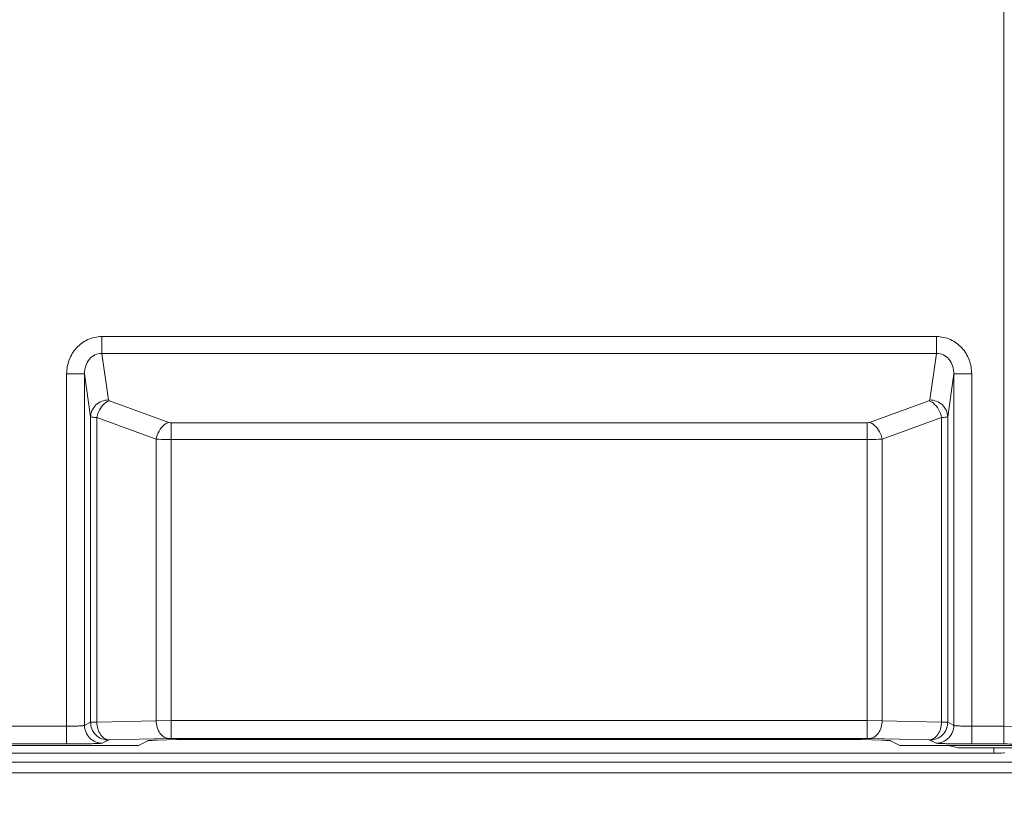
# Model space of a CAD drawing. Header units: millimetres. Extents: x -296 to 295, y -209 to 209.
# Tile 66 of 144: x -230 to -216, y 124 to 135. Entities that reach past the tile are written whole.
import ezdxf

# ---------------------------------------------------------------- set-up
doc = ezdxf.new("R2010")
doc.units = ezdxf.units.MM
doc.header["$MEASUREMENT"] = 0
doc.layers.add('layer 1', color=7, linetype='Continuous')

msp = doc.modelspace()

# ---------------------------------------------------------------- hatches: boundary and pattern name
at = {"layer": 'layer 1'}
h = msp.add_hatch(color=252, dxfattribs=at)
edge = h.paths.add_edge_path()
edge.add_spline(control_points=[(-217.3249, 116.9481), (-217.3249, 116.9481), (-217.3249, 120.4436), (-217.3249, 120.4436), (-217.3249, 120.4436), (-213.8249, 123.9481), (-213.8249, 123.9481), (-213.8249, 123.9481), (-213.8249, 120.4527), (-213.8249, 120.4527), (-213.8249, 120.4527), (-217.3249, 116.9481), (-217.3249, 116.9481)], knot_values=[0, 0, 0, 0, 0.25, 0.25, 0.25, 0.5, 0.5, 0.5, 0.75, 0.75, 0.75, 1, 1, 1, 1], degree=3, periodic=1)

# ---------------------------------------------------------------- linework, layer by layer
at = {"layer": 'layer 1', "color": 1, "lineweight": 0}
msp.add_open_spline([(295.3283, 209.2747), (295.3283, 209.2747), (295.3283, -208.9236), (295.3283, -208.9236), (295.3283, -208.9236), (-296.1944, -208.9236), (-296.1944, -208.9236), (-296.1944, -208.9236), (-296.1944, 209.2747), (-296.1944, 209.2747), (-296.1944, 209.2747), (295.3283, 209.2747), (295.3283, 209.2747)], degree=3, knots=[0, 0, 0, 0, 0.25, 0.25, 0.25, 0.5, 0.5, 0.5, 0.75, 0.75, 0.75, 1, 1, 1, 1], dxfattribs=at)
at = {"layer": 'layer 1', "color": 5, "lineweight": 0}
msp.add_open_spline([(-281.2487, 194.7284), (-281.2487, 194.7284), (-281.2487, -197.0649), (-281.2487, -197.0649), (-281.2487, -197.0649), (283.3586, -197.0649), (283.3586, -197.0649)], degree=3, knots=[0, 0, 0, 0, 0.5, 0.5, 0.5, 1, 1, 1, 1], dxfattribs=at)
at = {"layer": 'layer 1', "lineweight": 9}
for points in [[(-216.0614, 161.0802), (-216.0614, 161.0802), (-216.0614, 124.43), (-216.0614, 124.43)], [(-228.7046, 129.9034), (-228.7046, 129.9034), (-228.7046, 130.1383), (-228.7046, 130.1383)], [(-217.0039, 130.1383), (-217.0039, 130.1383), (-228.7046, 130.1383), (-228.7046, 130.1383)], [(-217.0039, 130.1383), (-217.0039, 130.1383), (-217.0039, 129.9034), (-217.0039, 129.9034)], [(-228.7046, 129.9034), (-228.7046, 129.9034), (-228.6106, 129.2506), (-228.6106, 129.2506)], [(-228.7046, 129.9034), (-228.7046, 129.9034), (-217.0039, 129.9034), (-217.0039, 129.9034)], [(-217.0979, 129.2506), (-217.0979, 129.2506), (-217.0039, 129.9034), (-217.0039, 129.9034)], [(-229.1963, 129.6157), (-229.1963, 129.6157), (-229.1963, 124.43), (-229.1963, 124.43)], [(-229.1963, 129.6157), (-229.1963, 129.6157), (-228.9467, 129.6157), (-228.9467, 129.6157)], [(-228.9467, 124.6908), (-228.9467, 124.6908), (-228.9467, 129.6157), (-228.9467, 129.6157)], [(-228.8603, 129.0156), (-228.8603, 129.0156), (-228.9467, 129.6157), (-228.9467, 129.6157)], [(-216.7619, 129.6157), (-216.7619, 129.6157), (-216.8483, 129.0156), (-216.8483, 129.0156)], [(-216.7619, 129.6157), (-216.7619, 129.6157), (-216.7619, 124.6908), (-216.7619, 124.6908)], [(-216.7619, 129.6157), (-216.7619, 129.6157), (-216.5122, 129.6157), (-216.5122, 129.6157)], [(-216.5122, 124.43), (-216.5122, 124.43), (-216.5122, 129.6157), (-216.5122, 129.6157)], [(-228.5966, 129.2391), (-228.5966, 129.2391), (-227.7648, 128.9364), (-227.7648, 128.9364)], [(-217.9437, 128.9364), (-217.9437, 128.9364), (-217.112, 129.2391), (-217.112, 129.2391)], [(-228.8603, 129.0156), (-228.8603, 129.0156), (-228.8603, 124.734), (-228.8603, 124.734)], [(-228.7733, 124.7349), (-228.7733, 124.7349), (-228.7733, 129.0042), (-228.7733, 129.0042)], [(-227.9416, 128.7014), (-227.9416, 128.7014), (-228.7733, 129.0042), (-228.7733, 129.0042)], [(-227.7308, 124.5086), (-227.7308, 124.5086), (-227.7308, 128.9312), (-227.7308, 128.9312)], [(-217.9778, 128.9312), (-217.9778, 128.9312), (-227.7308, 128.9312), (-227.7308, 128.9312)], [(-217.9778, 128.9312), (-217.9778, 128.9312), (-217.9778, 124.5086), (-217.9778, 124.5086)], [(-216.9352, 129.0042), (-216.9352, 129.0042), (-217.7669, 128.7014), (-217.7669, 128.7014)], [(-216.9352, 129.0042), (-216.9352, 129.0042), (-216.9352, 124.7349), (-216.9352, 124.7349)], [(-216.8483, 124.734), (-216.8483, 124.734), (-216.8483, 129.0156), (-216.8483, 129.0156)], [(-227.9416, 128.7014), (-227.9416, 128.7014), (-227.9416, 124.7566), (-227.9416, 124.7566)], [(-227.7308, 128.6963), (-227.7308, 128.6963), (-217.9778, 128.6963), (-217.9778, 128.6963)], [(-217.7669, 124.7566), (-217.7669, 124.7566), (-217.7669, 128.7014), (-217.7669, 128.7014)], [(-228.7733, 124.7349), (-228.7733, 124.7349), (-227.9416, 124.7566), (-227.9416, 124.7566)], [(-227.7308, 124.757), (-227.7308, 124.757), (-227.9416, 124.7566), (-227.9416, 124.7566)], [(-217.9778, 124.757), (-217.9778, 124.757), (-227.7308, 124.757), (-227.7308, 124.757)], [(-217.7669, 124.7566), (-217.7669, 124.7566), (-217.9778, 124.757), (-217.9778, 124.757)], [(-217.7669, 124.7566), (-217.7669, 124.7566), (-216.9352, 124.7349), (-216.9352, 124.7349)], [(-229.1963, 124.6785), (-229.1963, 124.6785), (-253.6472, 124.6785), (-253.6472, 124.6785)], [(-228.9467, 124.6908), (-228.9467, 124.6908), (-228.8603, 124.734), (-228.8603, 124.734)], [(-216.8483, 124.734), (-216.8483, 124.734), (-216.7619, 124.6908), (-216.7619, 124.6908)], [(-216.0614, 124.6785), (-216.0614, 124.6785), (-216.5122, 124.6785), (-216.5122, 124.6785)], [(-215.7078, 124.6765), (-215.7078, 124.6765), (-216.0614, 124.6785), (-216.0614, 124.6785)], [(-228.6121, 124.4856), (-228.6121, 124.4856), (-228.6985, 124.4424), (-228.6985, 124.4424)], [(-227.7659, 124.5082), (-227.7659, 124.5082), (-228.5976, 124.4864), (-228.5976, 124.4864)], [(-228.1889, 124.4102), (-228.1889, 124.4102), (-228.0575, 124.4758), (-228.0575, 124.4758)], [(-227.9272, 124.4835), (-227.9272, 124.4835), (-227.6537, 124.4906), (-227.6537, 124.4906)], [(-227.7308, 124.5086), (-227.7308, 124.5086), (-217.9778, 124.5086), (-217.9778, 124.5086)], [(-218.372, 124.4941), (-218.372, 124.4941), (-227.3365, 124.4941), (-227.3365, 124.4941)], [(-218.0549, 124.4906), (-218.0549, 124.4906), (-217.7813, 124.4835), (-217.7813, 124.4835)], [(-217.1109, 124.4864), (-217.1109, 124.4864), (-217.9427, 124.5082), (-217.9427, 124.5082)], [(-217.651, 124.4758), (-217.651, 124.4758), (-217.5197, 124.4102), (-217.5197, 124.4102)], [(-217.0101, 124.4424), (-217.0101, 124.4424), (-217.0965, 124.4856), (-217.0965, 124.4856)], [(-254.4669, 124.4102), (-254.4669, 124.4102), (-228.1889, 124.4102), (-228.1889, 124.4102)], [(-253.6472, 124.43), (-253.6472, 124.43), (-229.1963, 124.43), (-229.1963, 124.43)], [(-217.5197, 124.4102), (-217.5197, 124.4102), (-215.2417, 124.4102), (-215.2417, 124.4102)], [(-216.8384, 124.4102), (-216.8384, 124.4102), (-216.7022, 124.3762), (-216.7022, 124.3762)], [(-216.7022, 124.3762), (-216.7022, 124.3762), (-215.6717, 124.3762), (-215.6717, 124.3762)], [(-216.5122, 124.43), (-216.5122, 124.43), (-216.0614, 124.43), (-216.0614, 124.43)], [(-216.2036, 124.3762), (-216.2036, 124.3762), (-216.2036, 124.3014), (-216.2036, 124.3014)], [(-216.2036, 124.3014), (-216.2036, 124.3014), (-231.6706, 124.3014), (-231.6706, 124.3014)], [(-214.0625, 124.1743), (-214.0625, 124.1743), (-253.6447, 124.1743), (-253.6447, 124.1743)], [(-253.6472, 124.025), (-253.6472, 124.025), (-213.9133, 124.025), (-213.9133, 124.025)]]:
    msp.add_open_spline(points, degree=3, dxfattribs=at)
for points, knots in [([(-228.7046, 130.1383), (-228.7706, 130.1379), (-228.8375, 130.1239), (-228.8981, 130.0967), (-228.9588, 130.0695), (-229.0133, 130.0291), (-229.0581, 129.9801), (-229.103, 129.931), (-229.1382, 129.8732), (-229.1613, 129.8109), (-229.1844, 129.7486), (-229.1953, 129.6818), (-229.1963, 129.6157)], [0, 0, 0, 0, 0.25, 0.25, 0.25, 0.5, 0.5, 0.5, 0.75, 0.75, 0.75, 1, 1, 1, 1]), ([(-216.5122, 129.6157), (-216.5131, 129.6818), (-216.5242, 129.7486), (-216.5473, 129.8109), (-216.5704, 129.8732), (-216.6056, 129.931), (-216.6505, 129.9801), (-216.6953, 130.0291), (-216.7498, 130.0694), (-216.8105, 130.0966), (-216.8711, 130.1239), (-216.938, 130.1383), (-217.0039, 130.1383)], [0, 0, 0, 0, 0.25, 0.25, 0.25, 0.5, 0.5, 0.5, 0.75, 0.75, 0.75, 1, 1, 1, 1]), ([(-228.7046, 129.9034), (-228.7371, 129.9039), (-228.7703, 129.8963), (-228.7998, 129.8819), (-228.8297, 129.8673), (-228.8558, 129.8458), (-228.8772, 129.8204), (-228.9, 129.7933), (-228.9173, 129.7619), (-228.9289, 129.7285), (-228.9414, 129.6923), (-228.9473, 129.6538), (-228.9467, 129.6157)], [0, 0, 0, 0, 0.25, 0.25, 0.25, 0.5, 0.5, 0.5, 0.75, 0.75, 0.75, 1, 1, 1, 1]), ([(-216.7619, 129.6157), (-216.7613, 129.6538), (-216.7672, 129.6923), (-216.7797, 129.7285), (-216.7913, 129.7619), (-216.8086, 129.7933), (-216.8314, 129.8204), (-216.8527, 129.8458), (-216.8789, 129.8673), (-216.9088, 129.8819), (-216.9383, 129.8963), (-216.9714, 129.9039), (-217.0039, 129.9034)], [0, 0, 0, 0, 0.25, 0.25, 0.25, 0.5, 0.5, 0.5, 0.75, 0.75, 0.75, 1, 1, 1, 1]), ([(-228.6106, 129.2506), (-228.6415, 129.25), (-228.6726, 129.2441), (-228.7016, 129.2329), (-228.7327, 129.2209), (-228.7614, 129.2031), (-228.7856, 129.1803), (-228.8092, 129.158), (-228.8285, 129.1311), (-228.8415, 129.1013), (-228.8532, 129.0743), (-228.8597, 129.0449), (-228.8603, 129.0156)], [0, 0, 0, 0, 0.25, 0.25, 0.25, 0.5, 0.5, 0.5, 0.75, 0.75, 0.75, 1, 1, 1, 1]), ([(-228.7733, 129.0042), (-228.7686, 129.0304), (-228.761, 129.0558), (-228.7503, 129.0808), (-228.7207, 129.1499), (-228.6666, 129.2166), (-228.5966, 129.2391)], [0, 0, 0, 0, 0.5, 0.5, 0.5, 1, 1, 1, 1]), ([(-228.6106, 129.2506), (-228.6105, 129.2495), (-228.61, 129.2484), (-228.6094, 129.2474), (-228.6066, 129.2431), (-228.6013, 129.2408), (-228.5966, 129.2391)], [0, 0, 0, 0, 0.5, 0.5, 0.5, 1, 1, 1, 1]), ([(-217.112, 129.2391), (-217.1101, 129.2398), (-217.1082, 129.2406), (-217.1063, 129.2416), (-217.1025, 129.2436), (-217.0985, 129.2465), (-217.0979, 129.2506)], [0, 0, 0, 0, 0.5, 0.5, 0.5, 1, 1, 1, 1]), ([(-217.112, 129.2391), (-217.0913, 129.2324), (-217.0719, 129.2216), (-217.0543, 129.2084), (-216.9905, 129.1607), (-216.9493, 129.0817), (-216.9352, 129.0042)], [0, 0, 0, 0, 0.5, 0.5, 0.5, 1, 1, 1, 1]), ([(-216.8483, 129.0156), (-216.8488, 129.0449), (-216.8554, 129.0743), (-216.8671, 129.1013), (-216.88, 129.1311), (-216.8993, 129.158), (-216.923, 129.1803), (-216.9472, 129.2031), (-216.9759, 129.2209), (-217.0069, 129.2329), (-217.036, 129.2441), (-217.0671, 129.25), (-217.0979, 129.2506)], [0, 0, 0, 0, 0.25, 0.25, 0.25, 0.5, 0.5, 0.5, 0.75, 0.75, 0.75, 1, 1, 1, 1]), ([(-228.7733, 129.0042), (-228.785, 129.0048), (-228.7965, 129.0057), (-228.8082, 129.0066), (-228.8171, 129.0074), (-228.8261, 129.0081), (-228.8348, 129.0094), (-228.8406, 129.0103), (-228.8462, 129.0114), (-228.8524, 129.0125), (-228.8553, 129.013), (-228.8584, 129.0135), (-228.8603, 129.0156)], [0, 0, 0, 0, 0.25, 0.25, 0.25, 0.5, 0.5, 0.5, 0.75, 0.75, 0.75, 1, 1, 1, 1]), ([(-227.7648, 128.9364), (-227.7856, 128.9297), (-227.8049, 128.9189), (-227.8225, 128.9057), (-227.8863, 128.858), (-227.9275, 128.779), (-227.9416, 128.7014)], [0, 0, 0, 0, 0.5, 0.5, 0.5, 1, 1, 1, 1]), ([(-227.7648, 128.9364), (-227.7625, 128.9355), (-227.7601, 128.9348), (-227.7577, 128.9342), (-227.7489, 128.9321), (-227.7398, 128.9312), (-227.7308, 128.9312)], [0, 0, 0, 0, 0.5, 0.5, 0.5, 1, 1, 1, 1]), ([(-217.9778, 128.9312), (-217.9746, 128.9312), (-217.9715, 128.9313), (-217.9683, 128.9316), (-217.9599, 128.9322), (-217.9516, 128.9335), (-217.9437, 128.9364)], [0, 0, 0, 0, 0.5, 0.5, 0.5, 1, 1, 1, 1]), ([(-217.7669, 128.7014), (-217.7717, 128.7277), (-217.7792, 128.7531), (-217.79, 128.7781), (-217.8196, 128.8472), (-217.8737, 128.9139), (-217.9437, 128.9364)], [0, 0, 0, 0, 0.5, 0.5, 0.5, 1, 1, 1, 1]), ([(-216.8483, 129.0156), (-216.8502, 129.0135), (-216.8533, 129.013), (-216.8562, 129.0125), (-216.8624, 129.0114), (-216.868, 129.0103), (-216.8738, 129.0094), (-216.8824, 129.0081), (-216.8914, 129.0074), (-216.9003, 129.0066), (-216.912, 129.0057), (-216.9236, 129.0048), (-216.9352, 129.0042)], [0, 0, 0, 0, 0.25, 0.25, 0.25, 0.5, 0.5, 0.5, 0.75, 0.75, 0.75, 1, 1, 1, 1]), ([(-227.7308, 128.6963), (-227.7502, 128.6963), (-227.7696, 128.6964), (-227.789, 128.6966), (-227.8399, 128.6972), (-227.8908, 128.6984), (-227.9416, 128.7014)], [0, 0, 0, 0, 0.5, 0.5, 0.5, 1, 1, 1, 1]), ([(-217.7669, 128.7014), (-217.782, 128.7005), (-217.7972, 128.6999), (-217.8123, 128.6993), (-217.8674, 128.6971), (-217.9226, 128.6963), (-217.9778, 128.6963)], [0, 0, 0, 0, 0.5, 0.5, 0.5, 1, 1, 1, 1]), ([(-227.9416, 124.7566), (-227.9412, 124.7261), (-227.9369, 124.6955), (-227.9284, 124.6661), (-227.9198, 124.6364), (-227.9069, 124.6079), (-227.889, 124.5826), (-227.8733, 124.5603), (-227.8537, 124.5406), (-227.8299, 124.527), (-227.8104, 124.5158), (-227.7881, 124.5088), (-227.7659, 124.5082)], [0, 0, 0, 0, 0.25, 0.25, 0.25, 0.5, 0.5, 0.5, 0.75, 0.75, 0.75, 1, 1, 1, 1]), ([(-217.9427, 124.5082), (-217.9204, 124.5088), (-217.8981, 124.5158), (-217.8786, 124.527), (-217.8549, 124.5406), (-217.8353, 124.5603), (-217.8195, 124.5826), (-217.8016, 124.6079), (-217.7888, 124.6364), (-217.7802, 124.6661), (-217.7717, 124.6955), (-217.7673, 124.7261), (-217.7669, 124.7566)], [0, 0, 0, 0, 0.25, 0.25, 0.25, 0.5, 0.5, 0.5, 0.75, 0.75, 0.75, 1, 1, 1, 1]), ([(-228.9467, 124.6908), (-228.9484, 124.6891), (-228.9511, 124.6887), (-228.9536, 124.6883), (-228.9591, 124.6876), (-228.9641, 124.6867), (-228.9693, 124.6861), (-228.977, 124.6851), (-228.9851, 124.6845), (-228.993, 124.684), (-229.0035, 124.6833), (-229.0138, 124.6827), (-229.0241, 124.6821), (-229.0365, 124.6815), (-229.049, 124.681), (-229.0614, 124.6806), (-229.0755, 124.6802), (-229.0895, 124.6798), (-229.1036, 124.6795), (-229.1345, 124.6789), (-229.1654, 124.6786), (-229.1963, 124.6785)], [0, 0, 0, 0, 0.1428571, 0.1428571, 0.1428571, 0.2857143, 0.2857143, 0.2857143, 0.4285714, 0.4285714, 0.4285714, 0.5714286, 0.5714286, 0.5714286, 0.7142857, 0.7142857, 0.7142857, 0.8571429, 0.8571429, 0.8571429, 1, 1, 1, 1]), ([(-228.6985, 124.4424), (-228.7295, 124.4424), (-228.7608, 124.4484), (-228.7898, 124.4599), (-228.8212, 124.4724), (-228.85, 124.4914), (-228.8739, 124.5153), (-228.8977, 124.5392), (-228.9167, 124.568), (-228.9292, 124.5995), (-228.9407, 124.6285), (-228.9466, 124.6598), (-228.9467, 124.6908)], [0, 0, 0, 0, 0.25, 0.25, 0.25, 0.5, 0.5, 0.5, 0.75, 0.75, 0.75, 1, 1, 1, 1]), ([(-228.8603, 124.734), (-228.8518, 124.7346), (-228.8434, 124.7345), (-228.8349, 124.7344), (-228.8144, 124.7343), (-228.7939, 124.7348), (-228.7733, 124.7349)], [0, 0, 0, 0, 0.5, 0.5, 0.5, 1, 1, 1, 1]), ([(-228.8603, 124.734), (-228.8602, 124.703), (-228.8543, 124.6717), (-228.8428, 124.6426), (-228.8303, 124.6112), (-228.8113, 124.5824), (-228.7875, 124.5585), (-228.7636, 124.5346), (-228.7348, 124.5156), (-228.7034, 124.5031), (-228.6744, 124.4916), (-228.6431, 124.4856), (-228.6121, 124.4856)], [0, 0, 0, 0, 0.25, 0.25, 0.25, 0.5, 0.5, 0.5, 0.75, 0.75, 0.75, 1, 1, 1, 1]), ([(-228.5976, 124.4864), (-228.6198, 124.487), (-228.6421, 124.494), (-228.6616, 124.5052), (-228.6854, 124.5188), (-228.705, 124.5385), (-228.7207, 124.5608), (-228.7386, 124.5861), (-228.7515, 124.6146), (-228.7601, 124.6443), (-228.7686, 124.6738), (-228.7729, 124.7044), (-228.7733, 124.7349)], [0, 0, 0, 0, 0.25, 0.25, 0.25, 0.5, 0.5, 0.5, 0.75, 0.75, 0.75, 1, 1, 1, 1]), ([(-216.9352, 124.7349), (-216.9356, 124.7044), (-216.94, 124.6738), (-216.9485, 124.6443), (-216.9571, 124.6146), (-216.9699, 124.5861), (-216.9878, 124.5608), (-217.0036, 124.5385), (-217.0232, 124.5188), (-217.0469, 124.5052), (-217.0664, 124.494), (-217.0887, 124.487), (-217.1109, 124.4864)], [0, 0, 0, 0, 0.25, 0.25, 0.25, 0.5, 0.5, 0.5, 0.75, 0.75, 0.75, 1, 1, 1, 1]), ([(-217.0965, 124.4856), (-217.0655, 124.4856), (-217.0342, 124.4916), (-217.0052, 124.5031), (-216.9737, 124.5156), (-216.945, 124.5346), (-216.9211, 124.5585), (-216.8972, 124.5824), (-216.8783, 124.6112), (-216.8658, 124.6426), (-216.8543, 124.6717), (-216.8483, 124.703), (-216.8483, 124.734)], [0, 0, 0, 0, 0.25, 0.25, 0.25, 0.5, 0.5, 0.5, 0.75, 0.75, 0.75, 1, 1, 1, 1]), ([(-216.7619, 124.6908), (-216.7619, 124.6598), (-216.7679, 124.6285), (-216.7794, 124.5995), (-216.7919, 124.568), (-216.8108, 124.5392), (-216.8347, 124.5153), (-216.8586, 124.4914), (-216.8873, 124.4724), (-216.9188, 124.4599), (-216.9478, 124.4484), (-216.9791, 124.4424), (-217.0101, 124.4424)], [0, 0, 0, 0, 0.25, 0.25, 0.25, 0.5, 0.5, 0.5, 0.75, 0.75, 0.75, 1, 1, 1, 1]), ([(-216.9352, 124.7349), (-216.9147, 124.7348), (-216.8942, 124.7343), (-216.8737, 124.7344), (-216.8652, 124.7345), (-216.8567, 124.7346), (-216.8483, 124.734)], [0, 0, 0, 0, 0.5, 0.5, 0.5, 1, 1, 1, 1]), ([(-216.5122, 124.6785), (-216.5431, 124.6786), (-216.574, 124.6789), (-216.6049, 124.6795), (-216.619, 124.6798), (-216.633, 124.6802), (-216.6471, 124.6806), (-216.6595, 124.681), (-216.672, 124.6815), (-216.6844, 124.6821), (-216.6947, 124.6827), (-216.7051, 124.6833), (-216.7155, 124.684), (-216.7235, 124.6845), (-216.7315, 124.6851), (-216.7393, 124.6861), (-216.7444, 124.6867), (-216.7494, 124.6876), (-216.7549, 124.6884), (-216.7575, 124.6887), (-216.7602, 124.6891), (-216.7619, 124.6908)], [0, 0, 0, 0, 0.1428571, 0.1428571, 0.1428571, 0.2857143, 0.2857143, 0.2857143, 0.4285714, 0.4285714, 0.4285714, 0.5714286, 0.5714286, 0.5714286, 0.7142857, 0.7142857, 0.7142857, 0.8571429, 0.8571429, 0.8571429, 1, 1, 1, 1]), ([(-228.6121, 124.4856), (-228.6108, 124.4862), (-228.6093, 124.4861), (-228.6079, 124.486), (-228.6043, 124.4859), (-228.601, 124.4863), (-228.5976, 124.4864)], [0, 0, 0, 0, 0.5, 0.5, 0.5, 1, 1, 1, 1]), ([(-228.0575, 124.4758), (-228.0563, 124.4765), (-228.0549, 124.4767), (-228.0536, 124.4769), (-228.051, 124.4773), (-228.0484, 124.4776), (-228.0458, 124.4779), (-228.0371, 124.479), (-228.0283, 124.4795), (-228.0195, 124.48), (-228.0061, 124.4807), (-227.9928, 124.4813), (-227.9796, 124.4818), (-227.9621, 124.4825), (-227.9447, 124.483), (-227.9272, 124.4835)], [0, 0, 0, 0, 0.2, 0.2, 0.2, 0.4, 0.4, 0.4, 0.6, 0.6, 0.6, 0.8, 0.8, 0.8, 1, 1, 1, 1]), ([(-227.7659, 124.5082), (-227.7634, 124.5083), (-227.7609, 124.5083), (-227.7584, 124.5084), (-227.7492, 124.5085), (-227.74, 124.5086), (-227.7308, 124.5086)], [0, 0, 0, 0, 0.5, 0.5, 0.5, 1, 1, 1, 1]), ([(-227.6537, 124.4906), (-227.631, 124.4912), (-227.6084, 124.4917), (-227.5857, 124.4921), (-227.5027, 124.4936), (-227.4196, 124.4941), (-227.3365, 124.4941)], [0, 0, 0, 0, 0.5, 0.5, 0.5, 1, 1, 1, 1]), ([(-218.372, 124.4941), (-218.3429, 124.4941), (-218.3137, 124.494), (-218.2845, 124.4939), (-218.208, 124.4935), (-218.1314, 124.4927), (-218.0549, 124.4906)], [0, 0, 0, 0, 0.5, 0.5, 0.5, 1, 1, 1, 1]), ([(-217.9778, 124.5086), (-217.9746, 124.5086), (-217.9713, 124.5086), (-217.9681, 124.5086), (-217.9596, 124.5085), (-217.9511, 124.5084), (-217.9427, 124.5082)], [0, 0, 0, 0, 0.5, 0.5, 0.5, 1, 1, 1, 1]), ([(-217.7813, 124.4835), (-217.7639, 124.483), (-217.7464, 124.4825), (-217.729, 124.4818), (-217.7157, 124.4813), (-217.7024, 124.4807), (-217.6891, 124.48), (-217.6803, 124.4795), (-217.6714, 124.479), (-217.6627, 124.4779), (-217.6602, 124.4776), (-217.6576, 124.4773), (-217.655, 124.4769), (-217.6536, 124.4767), (-217.6522, 124.4765), (-217.651, 124.4758)], [0, 0, 0, 0, 0.2, 0.2, 0.2, 0.4, 0.4, 0.4, 0.6, 0.6, 0.6, 0.8, 0.8, 0.8, 1, 1, 1, 1]), ([(-217.1109, 124.4864), (-217.1075, 124.4863), (-217.1042, 124.4859), (-217.1007, 124.486), (-217.0992, 124.4861), (-217.0977, 124.4862), (-217.0965, 124.4856)], [0, 0, 0, 0, 0.5, 0.5, 0.5, 1, 1, 1, 1]), ([(-229.1963, 124.43), (-229.1347, 124.43), (-229.0731, 124.4303), (-229.0116, 124.431), (-228.9836, 124.4313), (-228.9555, 124.4316), (-228.9275, 124.4321), (-228.9027, 124.4325), (-228.878, 124.433), (-228.8532, 124.4336), (-228.8325, 124.4342), (-228.8118, 124.4348), (-228.7911, 124.4355), (-228.7752, 124.436), (-228.7593, 124.4365), (-228.7436, 124.4376), (-228.7333, 124.4383), (-228.723, 124.4393), (-228.7125, 124.44), (-228.7077, 124.4403), (-228.7028, 124.4405), (-228.6985, 124.4424)], [0, 0, 0, 0, 0.1428571, 0.1428571, 0.1428571, 0.2857143, 0.2857143, 0.2857143, 0.4285714, 0.4285714, 0.4285714, 0.5714286, 0.5714286, 0.5714286, 0.7142857, 0.7142857, 0.7142857, 0.8571429, 0.8571429, 0.8571429, 1, 1, 1, 1]), ([(-217.0101, 124.4424), (-217.0057, 124.4405), (-217.0009, 124.4403), (-216.996, 124.44), (-216.9855, 124.4393), (-216.9753, 124.4383), (-216.965, 124.4376), (-216.9493, 124.4365), (-216.9333, 124.436), (-216.9175, 124.4355), (-216.8967, 124.4348), (-216.8761, 124.4342), (-216.8554, 124.4336), (-216.8306, 124.433), (-216.8058, 124.4325), (-216.781, 124.4321), (-216.753, 124.4316), (-216.725, 124.4313), (-216.697, 124.431), (-216.6354, 124.4303), (-216.5738, 124.43), (-216.5122, 124.43)], [0, 0, 0, 0, 0.1428571, 0.1428571, 0.1428571, 0.2857143, 0.2857143, 0.2857143, 0.4285714, 0.4285714, 0.4285714, 0.5714286, 0.5714286, 0.5714286, 0.7142857, 0.7142857, 0.7142857, 0.8571429, 0.8571429, 0.8571429, 1, 1, 1, 1]), ([(-216.0614, 124.43), (-216.045, 124.43), (-216.0287, 124.43), (-216.0123, 124.4299), (-215.9694, 124.4297), (-215.9265, 124.4292), (-215.8836, 124.4281)], [0, 0, 0, 0, 0.5, 0.5, 0.5, 1, 1, 1, 1]), ([(-216.2036, 124.3014), (-216.164, 124.3014), (-216.126, 124.3019), (-216.098, 124.3026), (-216.07, 124.3033), (-216.0543, 124.3043), (-216.0543, 124.3054)], [0, 0, 0, 0, 0.5, 0.5, 0.5, 1, 1, 1, 1])]:
    msp.add_open_spline(points, degree=3, knots=knots, dxfattribs=at)
at = {"layer": 'layer 1', "color": 252}
msp.add_open_spline([(-217.3249, 116.9481), (-217.3249, 116.9481), (-217.3249, 120.4436), (-217.3249, 120.4436), (-217.3249, 120.4436), (-213.8249, 123.9481), (-213.8249, 123.9481), (-213.8249, 123.9481), (-213.8249, 120.4527), (-213.8249, 120.4527), (-213.8249, 120.4527), (-217.3249, 116.9481), (-217.3249, 116.9481)], degree=3, knots=[0, 0, 0, 0, 0.25, 0.25, 0.25, 0.5, 0.5, 0.5, 0.75, 0.75, 0.75, 1, 1, 1, 1], dxfattribs=at)

doc.saveas('drawing.dxf')
